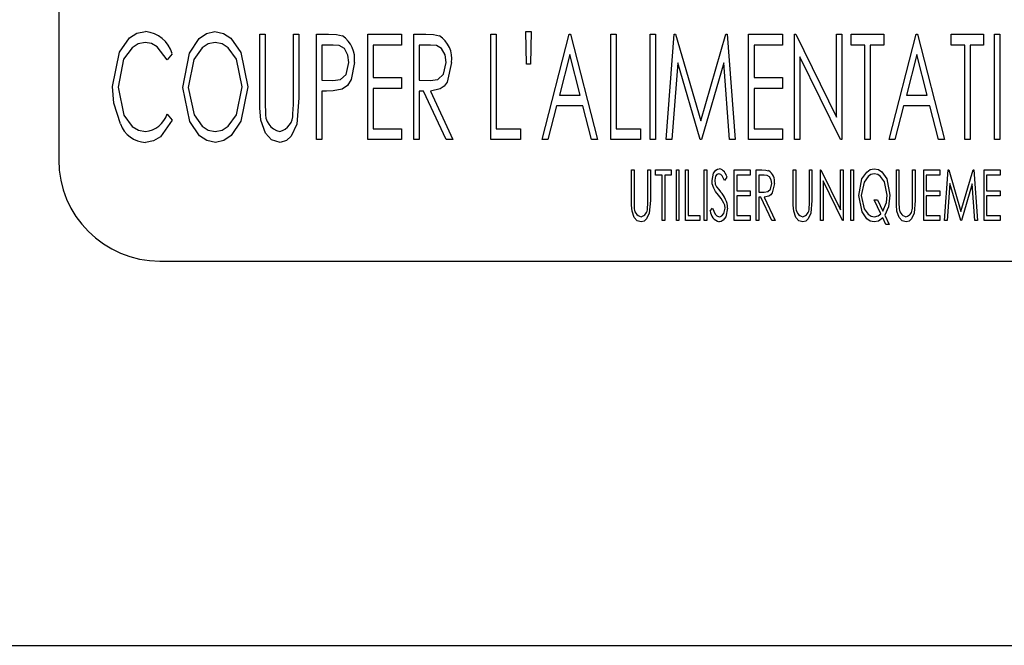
# Model space of a CAD drawing. Extents: x 7 to 118, y 3 to 79.
# Tile 25 of 37: x 56.39 to 57.605, y 29.816 to 30.588. Entities that reach past the tile are written whole.
import ezdxf

# ---------------------------------------------------------------- set-up
doc = ezdxf.new("R2010")
doc.units = 0
doc.layers.add('BODY', color=3, linetype='CONTINUOUS')

msp = doc.modelspace()

# ---------------------------------------------------------------- linework, layer by layer
at = {"layer": 'BODY', "linetype": 'CONTINUOUS'}
for p, q in [((56.4379, 31.165), (56.4379, 30.415)), ((56.6862, 30.57), (56.6929, 30.57)), ((56.6862, 30.4915), (56.6862, 30.57)), ((56.6929, 30.57), (56.6929, 30.4921)), ((56.7279, 30.57), (56.7345, 30.57)), ((56.7279, 30.4921), (56.7279, 30.57)), ((56.7345, 30.57), (56.7345, 30.4915)), ((56.7562, 30.57), (56.7711, 30.57)), ((56.7562, 30.44), (56.7562, 30.57)), ((56.8195, 30.57), (56.8612, 30.57)), ((56.8195, 30.44), (56.8195, 30.57)), ((56.8612, 30.57), (56.8612, 30.5566)), ((56.8762, 30.57), (56.8911, 30.57)), ((56.8762, 30.44), (56.8762, 30.57)), ((56.9712, 30.57), (56.9779, 30.57)), ((56.9712, 30.44), (56.9712, 30.57)), ((56.9779, 30.57), (56.9779, 30.4533)), ((57.0145, 30.5733), (57.0212, 30.5733)), ((57.0155, 30.5333), (57.0145, 30.5733)), ((57.0212, 30.5733), (57.0202, 30.5333)), ((57.0345, 30.44), (57.0679, 30.57)), ((57.0679, 30.57), (57.0695, 30.57)), ((57.0695, 30.57), (57.1029, 30.44)), ((57.1195, 30.57), (57.1262, 30.57)), ((57.1195, 30.44), (57.1195, 30.57)), ((57.1262, 30.57), (57.1262, 30.4533)), ((57.1679, 30.57), (57.1745, 30.57)), ((57.1679, 30.44), (57.1679, 30.57)), ((57.1745, 30.57), (57.1745, 30.44)), ((57.1879, 30.44), (57.1976, 30.57)), ((57.1976, 30.57), (57.1993, 30.57)), ((57.1993, 30.57), (57.2304, 30.4631)), ((57.2304, 30.4631), (57.2614, 30.57)), ((57.2614, 30.57), (57.263, 30.57)), ((57.263, 30.57), (57.2729, 30.44)), ((57.2895, 30.57), (57.3312, 30.57)), ((57.2895, 30.44), (57.2895, 30.57)), ((57.3312, 30.57), (57.3312, 30.5566)), ((57.3462, 30.57), (57.3476, 30.57)), ((57.3462, 30.44), (57.3462, 30.57)), ((57.3476, 30.57), (57.3979, 30.4675)), ((57.3979, 30.57), (57.4045, 30.57)), ((57.3979, 30.4675), (57.3979, 30.57)), ((57.4045, 30.57), (57.4045, 30.44)), ((57.4162, 30.57), (57.4562, 30.57)), ((57.4162, 30.5566), (57.4162, 30.57)), ((57.4562, 30.57), (57.4562, 30.5566)), ((57.4629, 30.44), (57.4962, 30.57)), ((57.4962, 30.57), (57.4979, 30.57)), ((57.4979, 30.57), (57.5312, 30.44)), ((57.5395, 30.57), (57.5795, 30.57)), ((57.5395, 30.5566), (57.5395, 30.57)), ((57.5795, 30.57), (57.5795, 30.5566)), ((57.5929, 30.57), (57.5995, 30.57)), ((57.5929, 30.44), (57.5929, 30.57)), ((57.5995, 30.57), (57.5995, 30.44)), ((56.7629, 30.5566), (56.7629, 30.5133)), ((56.7768, 30.5566), (56.7629, 30.5566)), ((56.8262, 30.5566), (56.8262, 30.5166)), ((56.8612, 30.5566), (56.8262, 30.5566)), ((56.8829, 30.5566), (56.8829, 30.5133)), ((56.8968, 30.5566), (56.8829, 30.5566)), ((57.2962, 30.5566), (57.2962, 30.5166)), ((57.3312, 30.5566), (57.2962, 30.5566)), ((57.4329, 30.5566), (57.4162, 30.5566)), ((57.4329, 30.44), (57.4329, 30.5566)), ((57.4395, 30.5566), (57.4395, 30.44)), ((57.4562, 30.5566), (57.4395, 30.5566)), ((57.5562, 30.5566), (57.5395, 30.5566)), ((57.5562, 30.44), (57.5562, 30.5566)), ((57.5629, 30.5566), (57.5629, 30.44)), ((57.5795, 30.5566), (57.5629, 30.5566)), ((56.5779, 30.5461), (56.5718, 30.5383)), ((57.0687, 30.5449), (57.0559, 30.495)), ((57.0815, 30.495), (57.0687, 30.5449)), ((57.3529, 30.5422), (57.3529, 30.44)), ((57.403, 30.44), (57.3529, 30.5422)), ((57.497, 30.5449), (57.4842, 30.495)), ((57.5098, 30.495), (57.497, 30.5449)), ((57.0202, 30.5333), (57.0155, 30.5333)), ((57.202, 30.5348), (57.1946, 30.44)), ((57.2296, 30.44), (57.202, 30.5348)), ((57.2587, 30.5347), (57.2312, 30.44)), ((57.2661, 30.44), (57.2587, 30.5347)), ((56.7629, 30.5133), (56.7762, 30.513)), ((56.8262, 30.5166), (56.8612, 30.5166)), ((56.8612, 30.5166), (56.8612, 30.5033)), ((56.8829, 30.5133), (56.8965, 30.5131)), ((57.2962, 30.5166), (57.3312, 30.5166)), ((57.3312, 30.5166), (57.3312, 30.5033)), ((56.7629, 30.5), (56.7629, 30.44)), ((56.7683, 30.5), (56.7629, 30.5)), ((56.8262, 30.5033), (56.8262, 30.4533)), ((56.8612, 30.5033), (56.8262, 30.5033)), ((56.8829, 30.5), (56.8829, 30.44)), ((56.8883, 30.5), (56.8829, 30.5)), ((56.9161, 30.44), (56.8883, 30.5)), ((56.8968, 30.5), (56.9245, 30.44)), ((57.0559, 30.495), (57.0815, 30.495)), ((57.2962, 30.5033), (57.2962, 30.4533)), ((57.3312, 30.5033), (57.2962, 30.5033)), ((57.4842, 30.495), (57.5098, 30.495)), ((57.0525, 30.4816), (57.0418, 30.44)), ((57.0849, 30.4816), (57.0525, 30.4816)), ((57.0956, 30.44), (57.0849, 30.4816)), ((57.4808, 30.4816), (57.4701, 30.44)), ((57.5133, 30.4816), (57.4808, 30.4816)), ((57.5239, 30.44), (57.5133, 30.4816)), ((56.5718, 30.4716), (56.5779, 30.4639)), ((56.8262, 30.4533), (56.8612, 30.4533)), ((56.8612, 30.4533), (56.8612, 30.44)), ((56.9779, 30.4533), (57.0079, 30.4533)), ((57.0079, 30.4533), (57.0079, 30.44)), ((57.1262, 30.4533), (57.1562, 30.4533)), ((57.1562, 30.4533), (57.1562, 30.44)), ((57.2962, 30.4533), (57.3312, 30.4533)), ((57.3312, 30.4533), (57.3312, 30.44)), ((56.7629, 30.44), (56.7562, 30.44)), ((56.8612, 30.44), (56.8195, 30.44)), ((56.8829, 30.44), (56.8762, 30.44)), ((56.9245, 30.44), (56.9161, 30.44)), ((57.0079, 30.44), (56.9712, 30.44)), ((57.0418, 30.44), (57.0345, 30.44)), ((57.1029, 30.44), (57.0956, 30.44)), ((57.1562, 30.44), (57.1195, 30.44)), ((57.1745, 30.44), (57.1679, 30.44)), ((57.1946, 30.44), (57.1879, 30.44)), ((57.2312, 30.44), (57.2296, 30.44)), ((57.2729, 30.44), (57.2661, 30.44)), ((57.3312, 30.44), (57.2895, 30.44)), ((57.3529, 30.44), (57.3462, 30.44)), ((57.4045, 30.44), (57.403, 30.44)), ((57.4395, 30.44), (57.4329, 30.44)), ((57.4701, 30.44), (57.4629, 30.44)), ((57.5312, 30.44), (57.5239, 30.44)), ((57.5629, 30.44), (57.5562, 30.44)), ((57.5995, 30.44), (57.5929, 30.44)), ((57.145, 30.4025), (57.1482, 30.4025)), ((57.145, 30.3647), (57.145, 30.4025)), ((57.1482, 30.4025), (57.1482, 30.365)), ((57.165, 30.4025), (57.1682, 30.4025)), ((57.165, 30.365), (57.165, 30.4025)), ((57.1682, 30.4025), (57.1682, 30.3647)), ((57.1746, 30.4025), (57.1939, 30.4025)), ((57.1746, 30.3961), (57.1746, 30.4025)), ((57.1827, 30.3961), (57.1746, 30.3961)), ((57.1827, 30.34), (57.1827, 30.3961)), ((57.1859, 30.3961), (57.1859, 30.34)), ((57.1939, 30.3961), (57.1859, 30.3961)), ((57.1939, 30.4025), (57.1939, 30.3961)), ((57.2003, 30.4025), (57.2035, 30.4025)), ((57.2003, 30.34), (57.2003, 30.4025)), ((57.2035, 30.4025), (57.2035, 30.34)), ((57.2115, 30.4025), (57.2147, 30.4025)), ((57.2115, 30.34), (57.2115, 30.4025)), ((57.2147, 30.4025), (57.2147, 30.3464)), ((57.2347, 30.4025), (57.2379, 30.4025)), ((57.2347, 30.34), (57.2347, 30.4025)), ((57.2379, 30.4025), (57.2379, 30.34)), ((57.2716, 30.4025), (57.2916, 30.4025)), ((57.2716, 30.34), (57.2716, 30.4025)), ((57.2748, 30.3961), (57.2748, 30.3768)), ((57.2916, 30.3961), (57.2748, 30.3961)), ((57.2916, 30.4025), (57.2916, 30.3961)), ((57.2988, 30.4025), (57.306, 30.4025)), ((57.2988, 30.34), (57.2988, 30.4025)), ((57.302, 30.3961), (57.302, 30.3752)), ((57.3087, 30.3961), (57.302, 30.3961)), ((57.3445, 30.4025), (57.3477, 30.4025)), ((57.3445, 30.3647), (57.3445, 30.4025)), ((57.3477, 30.4025), (57.3477, 30.365)), ((57.3645, 30.4025), (57.3677, 30.4025)), ((57.3645, 30.365), (57.3645, 30.4025)), ((57.3677, 30.4025), (57.3677, 30.3647)), ((57.3782, 30.4025), (57.3788, 30.4025)), ((57.3782, 30.34), (57.3782, 30.4025)), ((57.3788, 30.4025), (57.403, 30.3532)), ((57.403, 30.4025), (57.4062, 30.4025)), ((57.403, 30.3532), (57.403, 30.4025)), ((57.4062, 30.4025), (57.4062, 30.34)), ((57.4158, 30.4025), (57.419, 30.4025)), ((57.4158, 30.34), (57.4158, 30.4025)), ((57.419, 30.4025), (57.419, 30.34)), ((57.4719, 30.4025), (57.4751, 30.4025)), ((57.4719, 30.3647), (57.4719, 30.4025)), ((57.4751, 30.4025), (57.4751, 30.365)), ((57.4919, 30.4025), (57.4952, 30.4025)), ((57.4919, 30.365), (57.4919, 30.4025)), ((57.4952, 30.4025), (57.4952, 30.3647)), ((57.5056, 30.4025), (57.5256, 30.4025)), ((57.5056, 30.34), (57.5056, 30.4025)), ((57.5088, 30.3961), (57.5088, 30.3768)), ((57.5256, 30.3961), (57.5088, 30.3961)), ((57.5256, 30.4025), (57.5256, 30.3961)), ((57.5312, 30.34), (57.5359, 30.4025)), ((57.5359, 30.4025), (57.5367, 30.4025)), ((57.5367, 30.4025), (57.5516, 30.3511)), ((57.5516, 30.3511), (57.5665, 30.4025)), ((57.5665, 30.4025), (57.5673, 30.4025)), ((57.5673, 30.4025), (57.5721, 30.34)), ((57.5801, 30.4025), (57.6001, 30.4025)), ((57.5801, 30.34), (57.5801, 30.4025)), ((57.5833, 30.3961), (57.5833, 30.3768)), ((57.6001, 30.3961), (57.5833, 30.3961)), ((57.6001, 30.4025), (57.6001, 30.3961)), ((57.2628, 30.3935), (57.2598, 30.3897)), ((57.3814, 30.3891), (57.3814, 30.34)), ((57.4055, 30.34), (57.3814, 30.3891)), ((57.538, 30.3856), (57.5345, 30.34)), ((57.5513, 30.34), (57.538, 30.3856)), ((57.5653, 30.3855), (57.5521, 30.34)), ((57.5688, 30.34), (57.5653, 30.3855)), ((57.2748, 30.3768), (57.2916, 30.3768)), ((57.2916, 30.3768), (57.2916, 30.3704)), ((57.302, 30.3752), (57.3086, 30.3751)), ((57.5088, 30.3768), (57.5256, 30.3768)), ((57.5256, 30.3768), (57.5256, 30.3704)), ((57.5833, 30.3768), (57.6001, 30.3768)), ((57.6001, 30.3768), (57.6001, 30.3704)), ((57.2748, 30.3704), (57.2748, 30.3464)), ((57.2916, 30.3704), (57.2748, 30.3704)), ((57.302, 30.3688), (57.302, 30.34)), ((57.3047, 30.3688), (57.302, 30.3688)), ((57.318, 30.34), (57.3047, 30.3688)), ((57.3087, 30.3688), (57.3221, 30.34)), ((57.4446, 30.3656), (57.4487, 30.3656)), ((57.4528, 30.3483), (57.4446, 30.3656)), ((57.4487, 30.3656), (57.4553, 30.3516)), ((57.5088, 30.3704), (57.5088, 30.3464)), ((57.5256, 30.3704), (57.5088, 30.3704)), ((57.5833, 30.3704), (57.5833, 30.3464)), ((57.6001, 30.3704), (57.5833, 30.3704)), ((57.2419, 30.352), (57.2451, 30.3552)), ((57.4576, 30.3467), (57.4631, 30.3352)), ((57.1859, 30.34), (57.1827, 30.34)), ((57.2035, 30.34), (57.2003, 30.34)), ((57.2291, 30.34), (57.2115, 30.34)), ((57.2147, 30.3464), (57.2291, 30.3464)), ((57.2291, 30.3464), (57.2291, 30.34)), ((57.2379, 30.34), (57.2347, 30.34)), ((57.2916, 30.34), (57.2716, 30.34)), ((57.2748, 30.3464), (57.2916, 30.3464)), ((57.2916, 30.3464), (57.2916, 30.34)), ((57.302, 30.34), (57.2988, 30.34)), ((57.3221, 30.34), (57.318, 30.34)), ((57.3814, 30.34), (57.3782, 30.34)), ((57.4062, 30.34), (57.4055, 30.34)), ((57.419, 30.34), (57.4158, 30.34)), ((57.459, 30.3352), (57.4552, 30.3433)), ((57.4631, 30.3352), (57.459, 30.3352)), ((57.5256, 30.34), (57.5056, 30.34)), ((57.5088, 30.3464), (57.5256, 30.3464)), ((57.5256, 30.3464), (57.5256, 30.34)), ((57.5345, 30.34), (57.5312, 30.34)), ((57.5521, 30.34), (57.5513, 30.34)), ((57.5721, 30.34), (57.5688, 30.34)), ((57.6001, 30.34), (57.5801, 30.34)), ((57.5833, 30.3464), (57.6001, 30.3464)), ((57.6001, 30.3464), (57.6001, 30.34)), ((56.5629, 30.29), (59.3129, 30.29)), ((48.4859, 29.8156), (61.0879, 29.8156))]:
    msp.add_line(p, q, dxfattribs=at)
at = {"layer": 'BODY', "linetype": 'CONTINUOUS', "flags": 128}
for points in [[(56.5045, 30.5057), (56.5129, 30.5479), (56.5253, 30.5655), (56.5344, 30.5713), (56.545, 30.5733)], [(56.5912, 30.5044), (56.5994, 30.5468), (56.6114, 30.5647), (56.6202, 30.5709), (56.6307, 30.5733)], [(56.6307, 30.5733), (56.6413, 30.5712), (56.6504, 30.5653), (56.6628, 30.5475), (56.6712, 30.505)], [(56.7711, 30.57), (56.7808, 30.5696), (56.7883, 30.568)], [(56.8911, 30.57), (56.9006, 30.5696), (56.9079, 30.5682)], [(56.5445, 30.56), (56.5359, 30.5582), (56.5285, 30.5535), (56.5181, 30.5393), (56.5112, 30.5048)], [(56.5718, 30.5383), (56.5595, 30.5547), (56.5525, 30.5586), (56.5445, 30.56)], [(56.631, 30.56), (56.6225, 30.5581), (56.6151, 30.5532), (56.6048, 30.5389), (56.5979, 30.5045)], [(56.6645, 30.5051), (56.6574, 30.5393), (56.647, 30.5534), (56.6396, 30.5582), (56.631, 30.56)], [(56.7962, 30.5351), (56.7949, 30.5443), (56.7906, 30.5526), (56.7842, 30.556), (56.7768, 30.5566)], [(56.9162, 30.5352), (56.9149, 30.5445), (56.9105, 30.5526), (56.9041, 30.556), (56.8968, 30.5566)], [(56.7762, 30.513), (56.7857, 30.5143), (56.7928, 30.5205), (56.7962, 30.5351)], [(56.8029, 30.5351), (56.7991, 30.5141), (56.7945, 30.507), (56.7877, 30.5021)], [(56.8965, 30.5131), (56.9059, 30.5144), (56.9128, 30.5207), (56.9162, 30.5352)], [(56.9229, 30.5352), (56.9176, 30.5111), (56.9139, 30.5061), (56.9089, 30.5025), (56.8968, 30.5)], [(56.5141, 30.4594), (56.5061, 30.4848), (56.5045, 30.5057)], [(56.5112, 30.5048), (56.5182, 30.4703), (56.5287, 30.4561), (56.5363, 30.4515), (56.545, 30.45)], [(56.631, 30.45), (56.6397, 30.4517), (56.6471, 30.4564), (56.6575, 30.4706), (56.6645, 30.5051)], [(56.6712, 30.505), (56.6629, 30.4628), (56.6508, 30.4449), (56.6419, 30.4388), (56.6313, 30.4366)], [(56.6313, 30.4366), (56.6208, 30.4388), (56.6119, 30.4447), (56.5997, 30.4624), (56.5912, 30.5044)], [(56.5979, 30.5045), (56.605, 30.4705), (56.6152, 30.4564), (56.6225, 30.4517), (56.631, 30.45)], [(56.7877, 30.5021), (56.7769, 30.5002), (56.7683, 30.5)], [(56.6875, 30.4641), (56.6863, 30.4794), (56.6862, 30.4915)], [(56.6929, 30.4921), (56.6929, 30.4824), (56.6932, 30.4748)], [(56.7345, 30.4915), (56.7317, 30.459), (56.7248, 30.4443), (56.7189, 30.4388), (56.7111, 30.4366)], [(56.7271, 30.4719), (56.7278, 30.4832), (56.7279, 30.4921)], [(56.5779, 30.4639), (56.5634, 30.4434), (56.5549, 30.4384), (56.5451, 30.4366)], [(56.7111, 30.4366), (56.7007, 30.4398), (56.6933, 30.4478), (56.6875, 30.4641)], [(57.2444, 30.3895), (57.2462, 30.3986), (57.2489, 30.4024), (57.2509, 30.4036), (57.2532, 30.4041)], [(57.2528, 30.3977), (57.2515, 30.3975), (57.2503, 30.3969), (57.2487, 30.3948), (57.2476, 30.3898)], [(57.2598, 30.3897), (57.2569, 30.3952), (57.2551, 30.3969), (57.2528, 30.3977)], [(57.306, 30.4025), (57.3106, 30.4023), (57.3141, 30.4016)], [(57.3181, 30.3858), (57.3174, 30.3902), (57.3153, 30.3941), (57.3123, 30.3958), (57.3087, 30.3961)], [(57.4254, 30.371), (57.4294, 30.3914), (57.4353, 30.4), (57.4396, 30.403), (57.4446, 30.4041)], [(57.4446, 30.3977), (57.4405, 30.3968), (57.437, 30.3944), (57.432, 30.3876), (57.4286, 30.371)], [(57.4446, 30.4041), (57.4497, 30.403), (57.454, 30.4001), (57.4599, 30.3915), (57.4639, 30.3712)], [(57.4607, 30.3713), (57.4573, 30.3877), (57.4523, 30.3945), (57.4488, 30.3968), (57.4446, 30.3977)], [(57.2464, 30.38), (57.2447, 30.3852), (57.2444, 30.3895)], [(57.2476, 30.3898), (57.2483, 30.3851), (57.25, 30.3817)], [(57.3086, 30.3751), (57.3131, 30.3758), (57.3165, 30.3788), (57.3181, 30.3858)], [(57.3213, 30.3858), (57.3187, 30.3742), (57.3169, 30.3718), (57.3145, 30.37), (57.3087, 30.3688)], [(57.2524, 30.3715), (57.2488, 30.3761), (57.2464, 30.38)], [(57.25, 30.3817), (57.2527, 30.3782), (57.2549, 30.3755)], [(57.2591, 30.3615), (57.2557, 30.3673), (57.2524, 30.3715)], [(57.4286, 30.371), (57.4321, 30.3546), (57.4371, 30.3478), (57.4407, 30.3456), (57.4448, 30.3448)], [(57.4553, 30.3516), (57.4597, 30.3623), (57.4607, 30.3713)], [(57.4639, 30.3712), (57.4621, 30.357), (57.4576, 30.3467)], [(57.1456, 30.3516), (57.1451, 30.3589), (57.145, 30.3647)], [(57.1482, 30.365), (57.1482, 30.3604), (57.1483, 30.3567)], [(57.1682, 30.3647), (57.1669, 30.3491), (57.1635, 30.3421), (57.1607, 30.3394), (57.157, 30.3384)], [(57.1646, 30.3553), (57.165, 30.3608), (57.165, 30.365)], [(57.2604, 30.3554), (57.26, 30.3589), (57.2591, 30.3615)], [(57.3451, 30.3516), (57.3446, 30.3589), (57.3445, 30.3647)], [(57.3477, 30.365), (57.3477, 30.3604), (57.3479, 30.3567)], [(57.3677, 30.3647), (57.3664, 30.3491), (57.3631, 30.3421), (57.3602, 30.3394), (57.3565, 30.3384)], [(57.3642, 30.3553), (57.3645, 30.3608), (57.3645, 30.365)], [(57.4446, 30.3384), (57.4396, 30.3394), (57.4353, 30.3423), (57.4295, 30.3508), (57.4254, 30.371)], [(57.4726, 30.3516), (57.472, 30.3589), (57.4719, 30.3647)], [(57.4751, 30.365), (57.4751, 30.3604), (57.4753, 30.3567)], [(57.4952, 30.3647), (57.4938, 30.3491), (57.4905, 30.3421), (57.4876, 30.3394), (57.4839, 30.3384)], [(57.4916, 30.3553), (57.4919, 30.3608), (57.4919, 30.365)], [(57.157, 30.3384), (57.152, 30.3399), (57.1484, 30.3438), (57.1456, 30.3516)], [(57.2451, 30.3552), (57.2483, 30.3481), (57.2503, 30.3459), (57.2532, 30.3448)], [(57.2636, 30.3553), (57.2613, 30.3447), (57.2581, 30.3404), (57.2558, 30.3389), (57.2531, 30.3384)], [(57.2532, 30.3448), (57.2549, 30.3451), (57.2564, 30.3459), (57.2588, 30.3486), (57.2604, 30.3554)], [(57.3565, 30.3384), (57.3515, 30.3399), (57.3479, 30.3438), (57.3451, 30.3516)], [(57.4448, 30.3448), (57.4496, 30.3459), (57.4528, 30.3483)], [(57.4839, 30.3384), (57.4789, 30.3399), (57.4753, 30.3438), (57.4726, 30.3516)], [(57.4552, 30.3433), (57.4497, 30.3395), (57.4446, 30.3384)]]:
    msp.add_lwpolyline(points, dxfattribs=at)
at = {"layer": 'BODY', "linetype": 'CONTINUOUS'}
for centre, radius, start, end in [((56.5421, 30.5363), 0.0371, 15.3369, 85.4194), ((56.7693, 30.54), 0.0339, 351.7801, 55.8585), ((56.8896, 30.54), 0.0336, 351.8185, 57.0013), ((56.5418, 30.4813), 0.0315, 275.69, 342.1159), ((56.7158, 30.4722), 0.0228, 173.5008, 257.0382), ((56.7056, 30.4709), 0.0215, 283.8421, 2.7236), ((56.5464, 30.471), 0.0344, 199.7613, 267.8477), ((56.5629, 30.415), 0.125, 180, 270), ((57.2498, 30.3913), 0.0132, 9.4011, 74.9096), ((57.3053, 30.3881), 0.0162, 351.8185, 57.0013), ((57.2329, 30.3541), 0.0307, 2.2978, 44.1937), ((57.1592, 30.3555), 0.011, 173.5008, 257.0382), ((57.1543, 30.3548), 0.0104, 283.8421, 2.7236), ((57.2572, 30.3531), 0.0152, 183.8804, 254.5954), ((57.3588, 30.3555), 0.011, 173.5008, 257.0382), ((57.3538, 30.3548), 0.0104, 283.8421, 2.7236), ((57.4862, 30.3555), 0.011, 173.5008, 257.0382), ((57.4812, 30.3548), 0.0104, 283.8421, 2.7236)]:
    msp.add_arc(centre, radius, start, end, dxfattribs=at)

doc.saveas('drawing.dxf')
